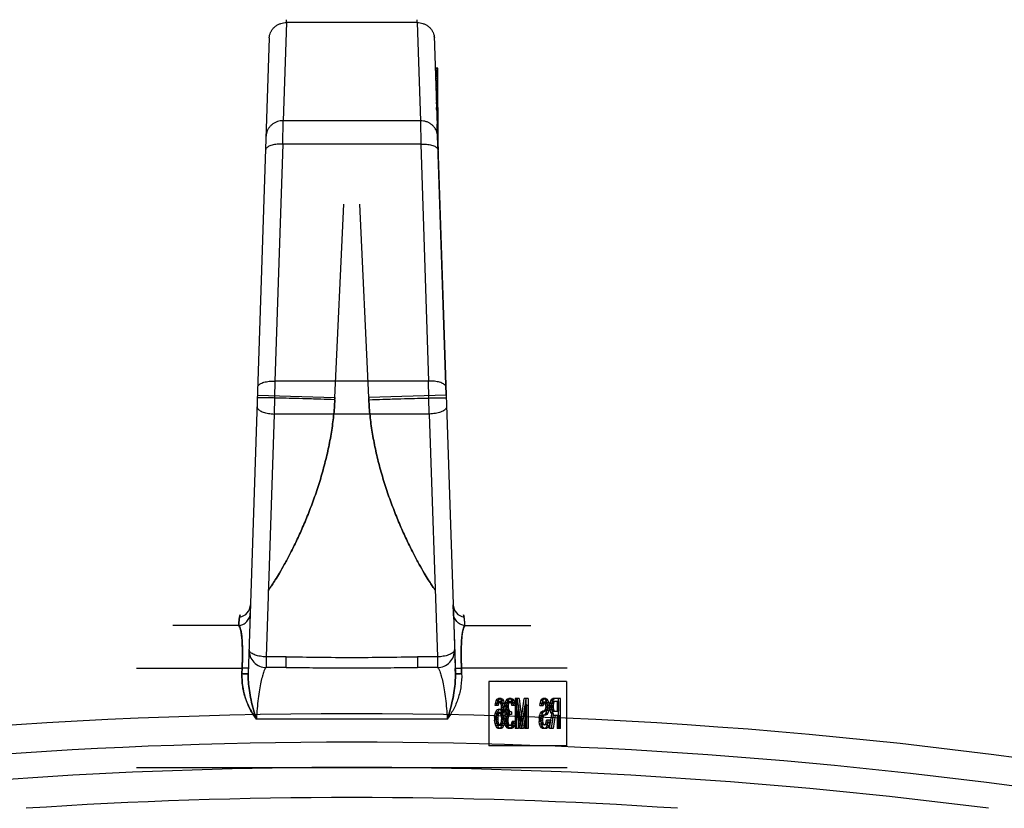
# Model space of a CAD drawing. Header units: millimetres. Extents: x 0 to 420, y 0 to 297.
# Tile 32 of 36: x 352.75 to 356.64, y 259.21 to 262.32. Entities that reach past the tile are written whole.
import ezdxf

# ---------------------------------------------------------------- set-up
doc = ezdxf.new("R2010")
doc.units = ezdxf.units.MM
doc.header["$LTSCALE"] = 23.1
doc.layers.get('0').update_dxf_attribs({"linetype": 'CONTINUOUS'})
doc.layers.add('001-M31079-X02', color=7, linetype='CONTINUOUS')

msp = doc.modelspace()

# ---------------------------------------------------------------- linework, layer by layer
at = {"color": 7, "linetype": 'Continuous'}
for radius, start, end in [(19.8815, 78.87013, 101.12987), (19.669, 82.65423, 97.34576), (19.55, 86.22956, 93.77044)]:
    msp.add_arc((354.061, 239.7005), radius, start, end, dxfattribs=at)
at = {"color": 9, "linetype": 'Continuous'}
msp.add_arc((354.061, 239.7005), 19.769, 80.67155, 99.32845, dxfattribs=at)
at = {"layer": '001-M31079-X02', "color": 9, "linetype": 'Continuous'}
for p, q in [((353.8031, 262.3134), (353.7903, 261.9254)), ((353.8031, 262.3134), (353.8033, 262.3249)), ((353.8031, 262.3134), (353.8033, 262.3249)), ((354.319, 262.3134), (353.8031, 262.3134)), ((354.319, 262.3134), (354.3187, 262.3249)), ((354.319, 262.3134), (354.3187, 262.3249)), ((354.319, 262.3134), (354.3318, 261.9254)), ((353.7352, 262.2529), (353.6522, 259.7387)), ((353.7352, 262.2529), (353.7354, 262.2606)), ((353.7885, 261.8334), (353.7903, 261.9254)), ((354.3318, 261.9254), (353.7903, 261.9254)), ((354.3318, 261.9254), (354.3336, 261.8334)), ((353.7885, 261.8334), (353.7576, 260.8966)), ((354.3336, 261.8334), (353.7885, 261.8334)), ((354.3336, 261.8334), (354.3645, 260.8966)), ((353.7576, 260.8966), (353.755, 260.7665)), ((354.3645, 260.8966), (353.7576, 260.8966)), ((354.3671, 260.7665), (354.3645, 260.8966)), ((353.6886, 260.8416), (353.9944, 260.8315)), ((354.4335, 260.8416), (354.1277, 260.8315)), ((353.755, 260.7665), (353.7233, 259.8066)), ((354.3671, 260.7665), (353.755, 260.7665)), ((354.3671, 260.7665), (354.3988, 259.8066)), ((353.6614, 260.0128), (353.6612, 260.0128)), ((353.6622, 260.0126), (353.6621, 260.0126)), ((354.4607, 260.0127), (354.4608, 260.0128)), ((353.6142, 259.9305), (353.3544, 259.9305)), ((354.5079, 259.9305), (354.7676, 259.9305)), ((353.7233, 259.8066), (353.7233, 259.7646)), ((353.8013, 259.8066), (353.7233, 259.8066)), ((353.8013, 259.7646), (353.8013, 259.8066)), ((354.3208, 259.8066), (354.3208, 259.7646)), ((354.3988, 259.8066), (354.3208, 259.8066)), ((354.3988, 259.8066), (354.3988, 259.7646)), ((353.211, 259.7626), (353.6279, 259.7626)), ((353.8013, 259.7646), (353.7233, 259.7646)), ((354.3988, 259.7646), (354.3208, 259.7646)), ((354.911, 259.7626), (354.4941, 259.7626)), ((354.4379, 259.5606), (353.6842, 259.5606))]:
    msp.add_line(p, q, dxfattribs=at)
at = {"layer": '001-M31079-X02', "color": 7, "linetype": 'Continuous'}
for p, q in [((354.3869, 262.2529), (354.3867, 262.2606)), ((354.3867, 262.2606), (354.4699, 259.7387)), ((354.3909, 262.1334), (354.3909, 262.1298)), ((354.3911, 262.1298), (354.3911, 262.1225)), ((354.3936, 262.0538), (354.3936, 262.0466)), ((354.3954, 261.9929), (354.3954, 262)), ((354.3955, 261.996), (354.3955, 261.9887)), ((354.3957, 261.9887), (354.3957, 261.9851)), ((354.3961, 261.9695), (354.3961, 261.978)), ((354.3962, 261.9742), (354.3962, 261.967)), ((354.3964, 261.967), (354.3964, 261.9634)), ((354.401, 261.978), (354.401, 261.8252)), ((354.4335, 260.8416), (354.3982, 261.9116)), ((354.4335, 260.8416), (354.3982, 261.9116)), ((354.3985, 261.906), (354.3985, 261.8981)), ((354.401, 261.8308), (354.3986, 261.9)), ((354.3986, 261.896), (354.3986, 261.9)), ((354.399, 261.883), (354.399, 261.8927)), ((354.3991, 261.8875), (354.3991, 261.8821)), ((354.3997, 261.8648), (354.4016, 261.8096)), ((354.4016, 261.8096), (354.3997, 261.8648)), ((354.4002, 261.8509), (354.401, 261.8322)), ((354.401, 261.8308), (354.401, 261.8747)), ((354.462, 259.9792), (354.4608, 260.0128)), ((354.462, 259.9792), (354.4692, 259.7609)), ((354.4692, 259.7609), (354.4699, 259.7387)), ((354.4699, 259.7387), (354.4692, 259.7609)), ((354.4692, 259.7609), (354.4699, 259.7386))]:
    msp.add_line(p, q, dxfattribs=at)
at = {"layer": '001-M31079-X02', "color": 6, "linetype": 'Continuous'}
for p, q in [((354.401, 262.1334), (354.3909, 262.1334)), ((354.401, 262.1298), (354.391, 262.1298)), ((354.401, 262.1225), (354.3912, 262.1225)), ((354.401, 262.1189), (354.3913, 262.1189)), ((354.401, 261.978), (354.401, 262.1334)), ((354.401, 262.1153), (354.3915, 262.1153)), ((354.401, 262.1117), (354.3915, 262.1117)), ((354.401, 262.1081), (354.3916, 262.1081)), ((354.401, 262.1045), (354.3917, 262.1045)), ((354.401, 262.1008), (354.3918, 262.1008)), ((354.401, 262.0936), (354.3922, 262.0936)), ((354.401, 262.09), (354.3923, 262.09)), ((354.401, 262.0828), (354.3925, 262.0828)), ((354.401, 262.0791), (354.3927, 262.0791)), ((354.401, 262.0755), (354.3928, 262.0755)), ((354.401, 262.0719), (354.3929, 262.0719)), ((354.401, 262.0683), (354.393, 262.0683)), ((354.401, 262.0647), (354.393, 262.0647)), ((354.401, 262.0611), (354.3932, 262.0611)), ((354.401, 262.0538), (354.3936, 262.0538)), ((354.401, 262.0466), (354.3937, 262.0466)), ((354.401, 262.0394), (354.394, 262.0394)), ((354.401, 262.0213), (354.3946, 262.0213)), ((354.401, 262.0068), (354.395, 262.0068)), ((354.401, 262.0032), (354.3952, 262.0032)), ((354.401, 262), (354.3953, 262)), ((354.401, 261.996), (354.3954, 261.996)), ((354.401, 261.9929), (354.3954, 261.9929)), ((354.401, 261.9887), (354.3955, 261.9887)), ((354.401, 261.9905), (354.3956, 261.9905)), ((354.401, 261.9851), (354.3957, 261.9851)), ((354.401, 261.978), (354.396, 261.978)), ((354.401, 261.975), (354.3961, 261.975)), ((354.401, 261.9742), (354.3961, 261.9742)), ((354.401, 261.9695), (354.3961, 261.9695)), ((354.401, 261.967), (354.3962, 261.967)), ((354.401, 261.9679), (354.3963, 261.9679)), ((354.401, 261.9634), (354.3964, 261.9634)), ((354.401, 261.9624), (354.3965, 261.9624)), ((354.401, 261.9565), (354.3967, 261.9565)), ((354.401, 261.9553), (354.3967, 261.9553)), ((354.3971, 261.9445), (354.401, 261.9445)), ((354.401, 261.944), (354.3971, 261.944)), ((354.401, 261.9076), (354.3983, 261.9076)), ((354.401, 261.906), (354.3985, 261.906)), ((354.401, 261.9), (354.3986, 261.9)), ((354.401, 261.8981), (354.3987, 261.8981)), ((354.3987, 261.896), (354.401, 261.896)), ((354.401, 261.8934), (354.3988, 261.8934)), ((354.401, 261.8927), (354.3988, 261.8927)), ((354.401, 261.8888), (354.3989, 261.8888)), ((354.401, 261.8875), (354.3991, 261.8875)), ((354.401, 261.883), (354.399, 261.883)), ((354.401, 261.8849), (354.3991, 261.8849)), ((354.401, 261.8821), (354.3992, 261.8821)), ((354.401, 261.881), (354.3992, 261.881)), ((354.401, 261.8747), (354.3994, 261.8747)), ((354.401, 261.8662), (354.3997, 261.8662)), ((354.401, 261.8609), (354.3999, 261.8609)), ((354.401, 261.8509), (354.4002, 261.8509)), ((353.9944, 260.8315), (354.0297, 261.5957)), ((353.9944, 260.8315), (354.0297, 261.5957)), ((354.1277, 260.8315), (354.0924, 261.5957)), ((354.1277, 260.8315), (354.0924, 261.5957)), ((353.994, 260.8231), (353.9943, 260.8287)), ((353.9944, 260.8315), (353.9942, 260.8259)), ((354.1277, 260.8315), (354.1279, 260.8259)), ((354.1281, 260.8231), (354.1278, 260.8287)), ((353.6272, 259.7404), (353.6279, 259.7626)), ((353.6279, 259.7626), (353.6272, 259.7404)), ((354.4948, 259.7404), (354.4941, 259.7626)), ((354.4941, 259.7626), (354.4948, 259.7404)), ((354.6027, 259.7095), (354.6027, 259.4545)), ((354.9083, 259.7095), (354.6027, 259.7095)), ((354.9083, 259.7095), (354.9083, 259.4545)), ((354.6279, 259.6221), (354.6306, 259.6323)), ((354.6306, 259.6323), (354.6352, 259.6399)), ((354.6382, 259.6323), (354.6306, 259.6323)), ((354.6352, 259.6399), (354.6398, 259.6424)), ((354.6428, 259.6399), (354.6352, 259.6399)), ((354.6354, 259.6221), (354.6382, 259.6323)), ((354.6382, 259.6323), (354.6428, 259.6399)), ((354.651, 259.6424), (354.6398, 259.6424)), ((354.6428, 259.6399), (354.6473, 259.6424)), ((354.6435, 259.6424), (354.648, 259.6399)), ((354.648, 259.6399), (354.6526, 259.6323)), ((354.6556, 259.6399), (354.648, 259.6399)), ((354.651, 259.6424), (354.6556, 259.6399)), ((354.6526, 259.6323), (354.6554, 259.6221)), ((354.6602, 259.6323), (354.6526, 259.6323)), ((354.6556, 259.6399), (354.6602, 259.6323)), ((354.6602, 259.6323), (354.6629, 259.6221)), ((354.6673, 259.6247), (354.6709, 259.6348)), ((354.6709, 259.6348), (354.6746, 259.6399)), ((354.6785, 259.6348), (354.6709, 259.6348)), ((354.6746, 259.6399), (354.681, 259.6424)), ((354.6821, 259.6399), (354.6746, 259.6399)), ((354.6748, 259.6247), (354.6785, 259.6348)), ((354.6785, 259.6348), (354.6821, 259.6399)), ((354.6904, 259.6424), (354.681, 259.6424)), ((354.6821, 259.6399), (354.6886, 259.6424)), ((354.6828, 259.6424), (354.6893, 259.6399)), ((354.6893, 259.6399), (354.6929, 259.6348)), ((354.6968, 259.6399), (354.6893, 259.6399)), ((354.6904, 259.6424), (354.6968, 259.6399)), ((354.6929, 259.6348), (354.6966, 259.6247)), ((354.7005, 259.6348), (354.6929, 259.6348)), ((354.6968, 259.6399), (354.7005, 259.6348)), ((354.7005, 259.6348), (354.7041, 259.6247)), ((354.7057, 259.6424), (354.7057, 259.5234)), ((354.7215, 259.6424), (354.7057, 259.6424)), ((354.7133, 259.5234), (354.7133, 259.6424)), ((354.714, 259.6424), (354.7277, 259.536)), ((354.7215, 259.6424), (354.7353, 259.536)), ((354.7277, 259.536), (354.7415, 259.6424)), ((354.7353, 259.536), (354.749, 259.6424)), ((354.7572, 259.6424), (354.7415, 259.6424)), ((354.7497, 259.5234), (354.7497, 259.6424)), ((354.7572, 259.6424), (354.7572, 259.5234)), ((354.8046, 259.6221), (354.8074, 259.6323)), ((354.8074, 259.6323), (354.8111, 259.6399)), ((354.8149, 259.6323), (354.8074, 259.6323)), ((354.8111, 259.6399), (354.8156, 259.6424)), ((354.8186, 259.6399), (354.8111, 259.6399)), ((354.8122, 259.6221), (354.8149, 259.6323)), ((354.8149, 259.6323), (354.8186, 259.6399)), ((354.8278, 259.6424), (354.8156, 259.6424)), ((354.8186, 259.6399), (354.8232, 259.6424)), ((354.8202, 259.6424), (354.8239, 259.6399)), ((354.8239, 259.6399), (354.8275, 259.6348)), ((354.8314, 259.6399), (354.8239, 259.6399)), ((354.8275, 259.6348), (354.8312, 259.6247)), ((354.8351, 259.6348), (354.8275, 259.6348)), ((354.8278, 259.6424), (354.8314, 259.6399)), ((354.8314, 259.6399), (354.8351, 259.6348)), ((354.8351, 259.6348), (354.8387, 259.6247)), ((354.844, 259.6221), (354.8468, 259.6323)), ((354.8468, 259.6323), (354.8504, 259.6399)), ((354.8543, 259.6323), (354.8468, 259.6323)), ((354.8504, 259.6399), (354.855, 259.6424)), ((354.858, 259.6399), (354.8504, 259.6399)), ((354.8516, 259.6221), (354.8543, 259.6323)), ((354.8543, 259.6323), (354.858, 259.6399)), ((354.8845, 259.6424), (354.855, 259.6424)), ((354.858, 259.6399), (354.8626, 259.6424)), ((354.877, 259.5234), (354.877, 259.6424)), ((354.8845, 259.5234), (354.8845, 259.6424)), ((354.627, 259.6145), (354.6279, 259.6221)), ((354.6391, 259.6145), (354.627, 259.6145)), ((354.6409, 259.6221), (354.6279, 259.6221)), ((354.6297, 259.5892), (354.6343, 259.5968)), ((354.6334, 259.6221), (354.6316, 259.6145)), ((354.6361, 259.6272), (354.6334, 259.6221)), ((354.6343, 259.5968), (354.6389, 259.5993)), ((354.6418, 259.5968), (354.6343, 259.5968)), ((354.6345, 259.6145), (354.6354, 259.6221)), ((354.6389, 259.6297), (354.6361, 259.6272)), ((354.6437, 259.6272), (354.6361, 259.6272)), ((354.6373, 259.5892), (354.6418, 259.5968)), ((354.6519, 259.6297), (354.6389, 259.6297)), ((354.651, 259.5993), (354.6389, 259.5993)), ((354.6409, 259.6221), (354.6391, 259.6145)), ((354.6437, 259.6272), (354.6409, 259.6221)), ((354.6418, 259.5968), (354.6464, 259.5993)), ((354.6435, 259.5993), (354.648, 259.5968)), ((354.6464, 259.6297), (354.6437, 259.6272)), ((354.6471, 259.6272), (354.6444, 259.6297)), ((354.6499, 259.6221), (354.6471, 259.6272)), ((354.6547, 259.6272), (354.6471, 259.6272)), ((354.648, 259.5968), (354.6535, 259.5867)), ((354.6556, 259.5968), (354.648, 259.5968)), ((354.6517, 259.6145), (354.6499, 259.6221)), ((354.6629, 259.6221), (354.6499, 259.6221)), ((354.651, 259.5993), (354.6556, 259.5968)), ((354.6526, 259.6069), (354.6517, 259.6145)), ((354.6592, 259.6145), (354.6517, 259.6145)), ((354.6547, 259.6272), (354.6519, 259.6297)), ((354.6535, 259.5918), (354.6526, 259.6069)), ((354.6602, 259.6069), (354.6526, 259.6069)), ((354.6535, 259.5918), (354.6535, 259.5867)), ((354.6657, 259.5918), (354.6535, 259.5918)), ((354.6574, 259.6221), (354.6547, 259.6272)), ((354.6554, 259.6221), (354.6572, 259.6095)), ((354.6556, 259.5968), (354.6611, 259.5867)), ((354.6572, 259.6095), (354.6581, 259.5918)), ((354.6647, 259.6095), (354.6572, 259.6095)), ((354.6592, 259.6145), (354.6574, 259.6221)), ((354.6581, 259.574), (354.6581, 259.5918)), ((354.6602, 259.6069), (354.6592, 259.6145)), ((354.6611, 259.5918), (354.6602, 259.6069)), ((354.6611, 259.5867), (354.6611, 259.5918)), ((354.6629, 259.6221), (354.6647, 259.6095)), ((354.6647, 259.6095), (354.6657, 259.5918)), ((354.6657, 259.5918), (354.6657, 259.574)), ((354.6664, 259.6145), (354.6673, 259.6247)), ((354.6664, 259.6145), (354.6664, 259.6095)), ((354.6785, 259.6145), (354.6664, 259.6145)), ((354.6673, 259.5993), (354.6664, 259.6095)), ((354.6785, 259.6095), (354.6664, 259.6095)), ((354.6748, 259.6247), (354.6673, 259.6247)), ((354.6691, 259.5918), (354.6673, 259.5993)), ((354.6803, 259.5993), (354.6673, 259.5993)), ((354.6728, 259.5842), (354.6691, 259.5918)), ((354.6766, 259.5918), (354.6691, 259.5918)), ((354.6728, 259.6221), (354.6709, 259.6145)), ((354.6709, 259.6095), (354.6709, 259.6145)), ((354.6709, 259.6095), (354.6728, 259.5993)), ((354.6755, 259.6272), (354.6728, 259.6221)), ((354.6803, 259.6221), (354.6728, 259.6221)), ((354.6728, 259.5993), (354.6746, 259.5943)), ((354.6739, 259.6145), (354.6748, 259.6247)), ((354.6739, 259.6095), (354.6739, 259.6145)), ((354.6748, 259.5993), (354.6739, 259.6095)), ((354.6746, 259.5943), (354.6801, 259.5892)), ((354.6821, 259.5943), (354.6746, 259.5943)), ((354.6766, 259.5918), (354.6748, 259.5993)), ((354.6801, 259.6297), (354.6755, 259.6272)), ((354.6831, 259.6272), (354.6755, 259.6272)), ((354.6803, 259.5842), (354.6766, 259.5918)), ((354.6803, 259.6221), (354.6785, 259.6145)), ((354.6785, 259.6145), (354.6785, 259.6095)), ((354.6785, 259.6095), (354.6803, 259.5993)), ((354.6913, 259.6297), (354.6801, 259.6297)), ((354.6831, 259.6272), (354.6803, 259.6221)), ((354.6803, 259.5993), (354.6821, 259.5943)), ((354.6821, 259.5943), (354.6876, 259.5892)), ((354.6876, 259.6297), (354.6831, 259.6272)), ((354.6883, 259.6272), (354.6838, 259.6297)), ((354.6911, 259.6221), (354.6883, 259.6272)), ((354.6959, 259.6272), (354.6883, 259.6272)), ((354.6929, 259.6145), (354.6911, 259.6221)), ((354.6986, 259.6221), (354.6911, 259.6221)), ((354.6959, 259.6272), (354.6913, 259.6297)), ((354.705, 259.6145), (354.6929, 259.6145)), ((354.6986, 259.6221), (354.6959, 259.6272)), ((354.6966, 259.6247), (354.6975, 259.6145)), ((354.7041, 259.6247), (354.6966, 259.6247)), ((354.7005, 259.6145), (354.6986, 259.6221)), ((354.7041, 259.6247), (354.705, 259.6145)), ((354.7112, 259.5234), (354.7112, 259.6171)), ((354.7241, 259.5234), (354.7112, 259.6171)), ((354.7188, 259.6171), (354.7112, 259.6171)), ((354.7188, 259.6171), (354.7188, 259.5234)), ((354.7316, 259.5234), (354.7188, 259.6171)), ((354.7442, 259.6171), (354.7314, 259.5234)), ((354.7517, 259.6171), (354.7389, 259.5234)), ((354.7442, 259.6171), (354.7442, 259.5234)), ((354.7517, 259.6171), (354.7442, 259.6171)), ((354.7517, 259.5234), (354.7517, 259.6171)), ((354.8037, 259.6145), (354.8046, 259.6221)), ((354.8037, 259.6145), (354.8168, 259.6145)), ((354.8122, 259.6221), (354.8046, 259.6221)), ((354.8101, 259.6196), (354.8092, 259.6145)), ((354.812, 259.6247), (354.8101, 259.6196)), ((354.8177, 259.6196), (354.8101, 259.6196)), ((354.8101, 259.5892), (354.8147, 259.5918)), ((354.8113, 259.6145), (354.8122, 259.6221)), ((354.8147, 259.6272), (354.812, 259.6247)), ((354.8195, 259.6247), (354.812, 259.6247)), ((354.8278, 259.6272), (354.8147, 259.6272)), ((354.8278, 259.5918), (354.8147, 259.5918)), ((354.8177, 259.6196), (354.8168, 259.6145)), ((354.8195, 259.6247), (354.8177, 259.6196)), ((354.8177, 259.5892), (354.8223, 259.5918)), ((354.8223, 259.6272), (354.8195, 259.6247)), ((354.823, 259.6247), (354.8202, 259.6272)), ((354.8202, 259.5918), (354.823, 259.5943)), ((354.8257, 259.6196), (354.823, 259.6247)), ((354.8305, 259.6247), (354.823, 259.6247)), ((354.823, 259.5943), (354.8257, 259.5993)), ((354.8305, 259.5943), (354.823, 259.5943)), ((354.8266, 259.612), (354.8257, 259.6196)), ((354.8332, 259.6196), (354.8257, 259.6196)), ((354.8257, 259.5993), (354.8266, 259.6069)), ((354.8332, 259.5993), (354.8257, 259.5993)), ((354.8266, 259.612), (354.8266, 259.6069)), ((354.8342, 259.612), (354.8266, 259.612)), ((354.8342, 259.6069), (354.8266, 259.6069)), ((354.8312, 259.5943), (354.8275, 259.5842)), ((354.8305, 259.6247), (354.8278, 259.6272)), ((354.8278, 259.5918), (354.8305, 259.5943)), ((354.8332, 259.6196), (354.8305, 259.6247)), ((354.8305, 259.5943), (354.8332, 259.5993)), ((354.8312, 259.6247), (354.8321, 259.6145)), ((354.8387, 259.6247), (354.8312, 259.6247)), ((354.8321, 259.6044), (354.8312, 259.5943)), ((354.8387, 259.5943), (354.8312, 259.5943)), ((354.8321, 259.6044), (354.8321, 259.6145)), ((354.8397, 259.6145), (354.8321, 259.6145)), ((354.8397, 259.6044), (354.8321, 259.6044)), ((354.8342, 259.612), (354.8332, 259.6196)), ((354.8332, 259.5993), (354.8342, 259.6069)), ((354.8342, 259.6069), (354.8342, 259.612)), ((354.8387, 259.5943), (354.8351, 259.5842)), ((354.8387, 259.6247), (354.8397, 259.6145)), ((354.8397, 259.6044), (354.8387, 259.5943)), ((354.8397, 259.6145), (354.8397, 259.6044)), ((354.8431, 259.6145), (354.844, 259.6221)), ((354.8431, 259.6145), (354.8431, 259.6044)), ((354.8561, 259.6145), (354.8431, 259.6145)), ((354.844, 259.5968), (354.8431, 259.6044)), ((354.8506, 259.6044), (354.8431, 259.6044)), ((354.8571, 259.6221), (354.844, 259.6221)), ((354.8468, 259.5867), (354.844, 259.5968)), ((354.8516, 259.5968), (354.844, 259.5968)), ((354.8495, 259.6221), (354.8486, 259.6145)), ((354.8486, 259.6069), (354.8486, 259.6145)), ((354.8486, 259.6069), (354.8495, 259.5993)), ((354.8561, 259.6069), (354.8486, 259.6069)), ((354.8514, 259.6272), (354.8495, 259.6221)), ((354.8495, 259.5993), (354.8514, 259.5943)), ((354.8571, 259.5993), (354.8495, 259.5993)), ((354.8506, 259.6145), (354.8516, 259.6221)), ((354.8506, 259.6145), (354.8506, 259.6044)), ((354.8516, 259.5968), (354.8506, 259.6044)), ((354.8541, 259.6297), (354.8514, 259.6272)), ((354.8589, 259.6272), (354.8514, 259.6272)), ((354.8514, 259.5943), (354.8541, 259.5918)), ((354.8589, 259.5943), (354.8514, 259.5943)), ((354.8543, 259.5867), (354.8516, 259.5968)), ((354.879, 259.6297), (354.8541, 259.6297)), ((354.8541, 259.5918), (354.879, 259.5918)), ((354.8571, 259.6221), (354.8561, 259.6145)), ((354.8561, 259.6145), (354.8561, 259.6069)), ((354.8561, 259.6069), (354.8571, 259.5993)), ((354.8589, 259.6272), (354.8571, 259.6221)), ((354.8571, 259.5993), (354.8589, 259.5943)), ((354.8616, 259.6297), (354.8589, 259.6272)), ((354.8589, 259.5943), (354.8616, 259.5918)), ((354.8715, 259.6297), (354.8715, 259.5918)), ((354.879, 259.5918), (354.879, 259.6297)), ((354.6251, 259.569), (354.627, 259.5816)), ((354.6251, 259.569), (354.6251, 259.5563)), ((354.6327, 259.569), (354.6251, 259.569)), ((354.627, 259.5436), (354.6251, 259.5563)), ((354.6327, 259.5563), (354.6251, 259.5563)), ((354.627, 259.5816), (354.6297, 259.5892)), ((354.6345, 259.5816), (354.627, 259.5816)), ((354.6297, 259.5892), (354.6373, 259.5892)), ((354.6306, 259.574), (354.6297, 259.5664)), ((354.6297, 259.5588), (354.6297, 259.5664)), ((354.6297, 259.5664), (354.6373, 259.5664)), ((354.6297, 259.5588), (354.6306, 259.5512)), ((354.6373, 259.5588), (354.6297, 259.5588)), ((354.6325, 259.5791), (354.6306, 259.574)), ((354.6382, 259.574), (354.6306, 259.574)), ((354.6352, 259.5842), (354.6325, 259.5791)), ((354.64, 259.5791), (354.6325, 259.5791)), ((354.6327, 259.569), (354.6345, 259.5816)), ((354.6327, 259.5563), (354.6327, 259.569)), ((354.6345, 259.5436), (354.6327, 259.5563)), ((354.6345, 259.5816), (354.6373, 259.5892)), ((354.638, 259.5867), (354.6352, 259.5842)), ((354.6428, 259.5842), (354.6352, 259.5842)), ((354.6382, 259.574), (354.6373, 259.5664)), ((354.6373, 259.5664), (354.6373, 259.5588)), ((354.6373, 259.5588), (354.6382, 259.5512)), ((354.6519, 259.5867), (354.638, 259.5867)), ((354.64, 259.5791), (354.6382, 259.574)), ((354.6428, 259.5842), (354.64, 259.5791)), ((354.6455, 259.5867), (354.6428, 259.5842)), ((354.6471, 259.5842), (354.6444, 259.5867)), ((354.6499, 259.5791), (354.6471, 259.5842)), ((354.6547, 259.5842), (354.6471, 259.5842)), ((354.6517, 259.574), (354.6499, 259.5791)), ((354.6574, 259.5791), (354.6499, 259.5791)), ((354.6526, 259.5664), (354.6517, 259.574)), ((354.6657, 259.574), (354.6517, 259.574)), ((354.6517, 259.5512), (354.6526, 259.5588)), ((354.6547, 259.5842), (354.6519, 259.5867)), ((354.6526, 259.5664), (354.6526, 259.5588)), ((354.6602, 259.5664), (354.6526, 259.5664)), ((354.6602, 259.5588), (354.6526, 259.5588)), ((354.6611, 259.5867), (354.6535, 259.5867)), ((354.6574, 259.5791), (354.6547, 259.5842)), ((354.6572, 259.5563), (354.6554, 259.5436)), ((354.6581, 259.574), (354.6572, 259.5563)), ((354.6647, 259.5563), (354.6572, 259.5563)), ((354.6592, 259.574), (354.6574, 259.5791)), ((354.6602, 259.5664), (354.6592, 259.574)), ((354.6592, 259.5512), (354.6602, 259.5588)), ((354.6602, 259.5588), (354.6602, 259.5664)), ((354.6647, 259.5563), (354.6629, 259.5436)), ((354.6657, 259.574), (354.6647, 259.5563)), ((354.6654, 259.5614), (354.6664, 259.5715)), ((354.6654, 259.5614), (354.6654, 259.5512)), ((354.6776, 259.5614), (354.6654, 259.5614)), ((354.6664, 259.5715), (354.6682, 259.5791)), ((354.6794, 259.5715), (354.6664, 259.5715)), ((354.6682, 259.5791), (354.6728, 259.5842)), ((354.6757, 259.5791), (354.6682, 259.5791)), ((354.6719, 259.5715), (354.67, 259.5614)), ((354.67, 259.5512), (354.67, 259.5614)), ((354.6746, 259.5766), (354.6719, 259.5715)), ((354.6803, 259.5842), (354.6728, 259.5842)), ((354.673, 259.5614), (354.6739, 259.5715)), ((354.673, 259.5512), (354.673, 259.5614)), ((354.6739, 259.5715), (354.6757, 259.5791)), ((354.6801, 259.5791), (354.6746, 259.5766)), ((354.6821, 259.5766), (354.6746, 259.5766)), ((354.6757, 259.5791), (354.6803, 259.5842)), ((354.6794, 259.5715), (354.6776, 259.5614)), ((354.6776, 259.5614), (354.6776, 259.5512)), ((354.6821, 259.5766), (354.6794, 259.5715)), ((354.6913, 259.5892), (354.6801, 259.5892)), ((354.6913, 259.5791), (354.6801, 259.5791)), ((354.6876, 259.5791), (354.6821, 259.5766)), ((354.6838, 259.5791), (354.6838, 259.5892)), ((354.6913, 259.5892), (354.6913, 259.5791)), ((354.801, 259.5639), (354.8028, 259.574)), ((354.801, 259.5639), (354.801, 259.5512)), ((354.8085, 259.5639), (354.801, 259.5639)), ((354.8028, 259.574), (354.8065, 259.5842)), ((354.8104, 259.574), (354.8028, 259.574)), ((354.8065, 259.5842), (354.8101, 259.5892)), ((354.814, 259.5842), (354.8065, 259.5842)), ((354.8083, 259.569), (354.8065, 259.5614)), ((354.8065, 259.5538), (354.8065, 259.5614)), ((354.814, 259.5614), (354.8065, 259.5614)), ((354.8065, 259.5538), (354.8083, 259.5462)), ((354.814, 259.5538), (354.8065, 259.5538)), ((354.8111, 259.574), (354.8083, 259.569)), ((354.8158, 259.569), (354.8083, 259.569)), ((354.8085, 259.5639), (354.8104, 259.574)), ((354.8085, 259.5512), (354.8085, 259.5639)), ((354.8177, 259.5892), (354.8101, 259.5892)), ((354.8104, 259.574), (354.814, 259.5842)), ((354.8147, 259.5766), (354.8111, 259.574)), ((354.8186, 259.574), (354.8111, 259.574)), ((354.814, 259.5842), (354.8177, 259.5892)), ((354.8158, 259.569), (354.814, 259.5614)), ((354.814, 259.5614), (354.814, 259.5538)), ((354.814, 259.5538), (354.8158, 259.5462)), ((354.8278, 259.5766), (354.8147, 259.5766)), ((354.8186, 259.574), (354.8158, 259.569)), ((354.8223, 259.5766), (354.8186, 259.574)), ((354.8239, 259.5791), (354.8202, 259.5766)), ((354.8275, 259.5842), (354.8239, 259.5791)), ((354.8314, 259.5791), (354.8239, 259.5791)), ((354.8351, 259.5842), (354.8275, 259.5842)), ((354.8314, 259.5791), (354.8278, 259.5766)), ((354.8285, 259.5487), (354.8294, 259.5563)), ((354.8424, 259.5563), (354.8294, 259.5563)), ((354.8351, 259.5842), (354.8314, 259.5791)), ((354.8349, 259.5563), (354.834, 259.5462)), ((354.836, 259.5487), (354.8369, 259.5563)), ((354.8424, 259.5563), (354.8415, 259.5462)), ((354.8422, 259.5234), (354.8504, 259.5816)), ((354.8504, 259.5816), (354.8468, 259.5867)), ((354.8543, 259.5867), (354.8468, 259.5867)), ((354.8559, 259.5766), (354.8486, 259.5234)), ((354.8497, 259.5234), (354.858, 259.5816)), ((354.858, 259.5816), (354.8504, 259.5816)), ((354.858, 259.5816), (354.8543, 259.5867)), ((354.8559, 259.5766), (354.879, 259.5766)), ((354.8635, 259.5766), (354.8561, 259.5234)), ((354.8715, 259.5766), (354.8715, 259.5234)), ((354.879, 259.5766), (354.879, 259.5234)), ((354.6297, 259.5335), (354.627, 259.5436)), ((354.64, 259.5436), (354.627, 259.5436)), ((354.6343, 259.5259), (354.6297, 259.5335)), ((354.6373, 259.5335), (354.6297, 259.5335)), ((354.6306, 259.5512), (354.6325, 259.5436)), ((354.6382, 259.5512), (354.6306, 259.5512)), ((354.6325, 259.5436), (354.6352, 259.5386)), ((354.6389, 259.5234), (354.6343, 259.5259)), ((354.6418, 259.5259), (354.6343, 259.5259)), ((354.6373, 259.5335), (354.6345, 259.5436)), ((354.6352, 259.5386), (354.638, 259.536)), ((354.6428, 259.5386), (354.6352, 259.5386)), ((354.6418, 259.5259), (354.6373, 259.5335)), ((354.6519, 259.536), (354.638, 259.536)), ((354.6382, 259.5512), (354.64, 259.5436)), ((354.651, 259.5234), (354.6389, 259.5234)), ((354.64, 259.5436), (354.6428, 259.5386)), ((354.6464, 259.5234), (354.6418, 259.5259)), ((354.6428, 259.5386), (354.6455, 259.536)), ((354.648, 259.5259), (354.6435, 259.5234)), ((354.6444, 259.536), (354.6471, 259.5386)), ((354.6471, 259.5386), (354.6499, 259.5436)), ((354.6547, 259.5386), (354.6471, 259.5386)), ((354.6526, 259.5335), (354.648, 259.5259)), ((354.6556, 259.5259), (354.648, 259.5259)), ((354.6499, 259.5436), (354.6517, 259.5512)), ((354.6629, 259.5436), (354.6499, 259.5436)), ((354.6556, 259.5259), (354.651, 259.5234)), ((354.6592, 259.5512), (354.6517, 259.5512)), ((354.6519, 259.536), (354.6547, 259.5386)), ((354.6554, 259.5436), (354.6526, 259.5335)), ((354.6602, 259.5335), (354.6526, 259.5335)), ((354.6547, 259.5386), (354.6574, 259.5436)), ((354.6602, 259.5335), (354.6556, 259.5259)), ((354.6574, 259.5436), (354.6592, 259.5512)), ((354.6629, 259.5436), (354.6602, 259.5335)), ((354.6664, 259.5436), (354.6654, 259.5512)), ((354.6776, 259.5512), (354.6654, 259.5512)), ((354.6682, 259.536), (354.6664, 259.5436)), ((354.6664, 259.5436), (354.6739, 259.5436)), ((354.6709, 259.531), (354.6682, 259.536)), ((354.6757, 259.536), (354.6682, 259.536)), ((354.67, 259.5512), (354.6709, 259.5462)), ((354.6709, 259.5462), (354.6728, 259.5411)), ((354.6785, 259.5462), (354.6709, 259.5462)), ((354.6746, 259.5259), (354.6709, 259.531)), ((354.6785, 259.531), (354.6709, 259.531)), ((354.6728, 259.5411), (354.6746, 259.5386)), ((354.6803, 259.5411), (354.6728, 259.5411)), ((354.6739, 259.5436), (354.673, 259.5512)), ((354.6757, 259.536), (354.6739, 259.5436)), ((354.6746, 259.5386), (354.6792, 259.536)), ((354.6821, 259.5386), (354.6746, 259.5386)), ((354.6783, 259.5234), (354.6746, 259.5259)), ((354.6821, 259.5259), (354.6746, 259.5259)), ((354.6785, 259.531), (354.6757, 259.536)), ((354.6776, 259.5512), (354.6785, 259.5462)), ((354.6931, 259.5234), (354.6783, 259.5234)), ((354.6785, 259.5462), (354.6803, 259.5411)), ((354.6821, 259.5259), (354.6785, 259.531)), ((354.6922, 259.536), (354.6792, 259.536)), ((354.6803, 259.5411), (354.6821, 259.5386)), ((354.6821, 259.5386), (354.6867, 259.536)), ((354.6858, 259.5234), (354.6821, 259.5259)), ((354.6847, 259.536), (354.6893, 259.5386)), ((354.6893, 259.5259), (354.6856, 259.5234)), ((354.6893, 259.5386), (354.6911, 259.5411)), ((354.6968, 259.5386), (354.6893, 259.5386)), ((354.6929, 259.531), (354.6893, 259.5259)), ((354.6968, 259.5259), (354.6893, 259.5259)), ((354.6911, 259.5411), (354.6929, 259.5462)), ((354.6986, 259.5411), (354.6911, 259.5411)), ((354.6922, 259.536), (354.6968, 259.5386)), ((354.6929, 259.5462), (354.6938, 259.5512)), ((354.7005, 259.5462), (354.6929, 259.5462)), ((354.6957, 259.536), (354.6929, 259.531)), ((354.7005, 259.531), (354.6929, 259.531)), ((354.6968, 259.5259), (354.6931, 259.5234)), ((354.706, 259.5512), (354.6938, 259.5512)), ((354.6975, 259.5436), (354.6957, 259.536)), ((354.7032, 259.536), (354.6957, 259.536)), ((354.6968, 259.5386), (354.6986, 259.5411)), ((354.7005, 259.531), (354.6968, 259.5259)), ((354.6984, 259.5512), (354.6975, 259.5436)), ((354.705, 259.5436), (354.6975, 259.5436)), ((354.6986, 259.5411), (354.7005, 259.5462)), ((354.7005, 259.5462), (354.7014, 259.5512)), ((354.7032, 259.536), (354.7005, 259.531)), ((354.705, 259.5436), (354.7032, 259.536)), ((354.706, 259.5512), (354.705, 259.5436)), ((354.7188, 259.5234), (354.7057, 259.5234)), ((354.7389, 259.5234), (354.7241, 259.5234)), ((354.7353, 259.536), (354.7277, 259.536)), ((354.7572, 259.5234), (354.7442, 259.5234)), ((354.8028, 259.5411), (354.801, 259.5512)), ((354.8085, 259.5512), (354.801, 259.5512)), ((354.8065, 259.531), (354.8028, 259.5411)), ((354.8104, 259.5411), (354.8028, 259.5411)), ((354.8101, 259.5259), (354.8065, 259.531)), ((354.814, 259.531), (354.8065, 259.531)), ((354.8083, 259.5462), (354.8111, 259.5411)), ((354.8158, 259.5462), (354.8083, 259.5462)), ((354.8104, 259.5411), (354.8085, 259.5512)), ((354.8147, 259.5234), (354.8101, 259.5259)), ((354.8177, 259.5259), (354.8101, 259.5259)), ((354.814, 259.531), (354.8104, 259.5411)), ((354.8111, 259.5411), (354.8147, 259.5386)), ((354.8186, 259.5411), (354.8111, 259.5411)), ((354.8177, 259.5259), (354.814, 259.531)), ((354.8296, 259.5386), (354.8147, 259.5386)), ((354.8296, 259.5234), (354.8147, 259.5234)), ((354.8158, 259.5462), (354.8186, 259.5411)), ((354.8223, 259.5234), (354.8177, 259.5259)), ((354.8186, 259.5411), (354.8223, 259.5386)), ((354.822, 259.5386), (354.8257, 259.5411)), ((354.8266, 259.5259), (354.822, 259.5234)), ((354.8257, 259.5411), (354.8285, 259.5487)), ((354.8332, 259.5411), (354.8257, 259.5411)), ((354.8312, 259.5335), (354.8266, 259.5259)), ((354.8342, 259.5259), (354.8266, 259.5259)), ((354.836, 259.5487), (354.8285, 259.5487)), ((354.8296, 259.5386), (354.8332, 259.5411)), ((354.8342, 259.5259), (354.8296, 259.5234)), ((354.834, 259.5462), (354.8312, 259.5335)), ((354.8387, 259.5335), (354.8312, 259.5335)), ((354.8332, 259.5411), (354.836, 259.5487)), ((354.8415, 259.5462), (354.834, 259.5462)), ((354.8387, 259.5335), (354.8342, 259.5259)), ((354.8415, 259.5462), (354.8387, 259.5335)), ((354.8561, 259.5234), (354.8422, 259.5234)), ((354.8845, 259.5234), (354.8715, 259.5234)), ((354.9083, 259.4545), (354.6027, 259.4545)), ((353.211, 259.3695), (354.911, 259.3695))]:
    msp.add_line(p, q, dxfattribs=at)
at = {"layer": '001-M31079-X02', "color": 9, "linetype": 'Continuous'}
for points in [[(353.6614, 260.0128), (353.6617, 260.0127), (353.6621, 260.0126)], [(354.4607, 260.0127), (354.4603, 260.0126), (354.46, 260.0126), (354.4598, 260.0125)]]:
    msp.add_lwpolyline(points, dxfattribs=at)
for centre, radius, start, end in [((353.6104, 260.0146), 0.0509, 277.9736, 358.0514), ((354.5117, 260.0146), 0.0509, 181.9488, 262.0269), ((353.7233, 259.8326), 0.068, 178.1099, 270), ((354.3988, 259.8326), 0.068, 270, 1.8901)]:
    msp.add_arc(centre, radius, start, end, dxfattribs=at)
for points, knots in [([(353.7352, 262.2529), (353.7353, 262.2564), (353.7362, 262.2636), (353.7395, 262.274), (353.7447, 262.2836), (353.7516, 262.2923), (353.76, 262.2998), (353.7696, 262.3058), (353.7802, 262.3102), (353.7915, 262.3129), (353.7992, 262.3135), (353.8031, 262.3134)], [0, 0, 0, 0, 0.106813, 0.214154, 0.322472, 0.4321, 0.543208, 0.655792, 0.769679, 0.884556, 1, 1, 1, 1]), ([(354.319, 262.3134), (354.3228, 262.3135), (354.3306, 262.3129), (354.3418, 262.3102), (354.3525, 262.3058), (354.3621, 262.2998), (354.3705, 262.2923), (354.3774, 262.2836), (354.3826, 262.274), (354.3859, 262.2636), (354.3868, 262.2564), (354.3869, 262.2529)], [0, 0, 0, 0, 0.115443, 0.230318, 0.344204, 0.456787, 0.567894, 0.677521, 0.78584, 0.893181, 1, 1, 1, 1]), ([(353.7903, 261.9254), (353.7864, 261.9254), (353.7787, 261.9249), (353.7674, 261.9222), (353.7568, 261.9178), (353.7472, 261.9117), (353.7388, 261.9043), (353.7319, 261.8956), (353.7267, 261.8859), (353.7234, 261.8756), (353.7225, 261.8684), (353.7223, 261.8648)], [0, 0, 0, 0, 0.115443, 0.230319, 0.344206, 0.456789, 0.567896, 0.677523, 0.785842, 0.893182, 1, 1, 1, 1]), ([(354.3997, 261.8648), (354.3996, 261.8684), (354.3987, 261.8755), (354.3955, 261.8857), (354.3905, 261.8951), (354.3839, 261.9037), (354.3756, 261.9112), (354.366, 261.9174), (354.3553, 261.922), (354.3437, 261.9248), (354.3357, 261.9254), (354.3318, 261.9254)], [0, 0, 0, 0, 0.106197, 0.212482, 0.316463, 0.423719, 0.533532, 0.647096, 0.762514, 0.881834, 1, 1, 1, 1]), ([(353.7885, 261.8334), (353.7846, 261.8335), (353.777, 261.8335), (353.7659, 261.8327), (353.7555, 261.8312), (353.7461, 261.8291), (353.7377, 261.8263), (353.7306, 261.8229), (353.7252, 261.819), (353.7216, 261.8146), (353.7206, 261.8112), (353.7205, 261.8096)], [0, 0, 0, 0, 0.151866, 0.299114, 0.434552, 0.562245, 0.6779, 0.780128, 0.866102, 0.938515, 1, 1, 1, 1]), ([(354.3336, 261.8334), (354.3375, 261.8335), (354.3451, 261.8335), (354.3562, 261.8327), (354.3666, 261.8312), (354.376, 261.8291), (354.3844, 261.8263), (354.3914, 261.8229), (354.3969, 261.819), (354.4005, 261.8146), (354.4015, 261.8112), (354.4016, 261.8096)], [0, 0, 0, 0, 0.151866, 0.299115, 0.434553, 0.562246, 0.677901, 0.780128, 0.866103, 0.938515, 1, 1, 1, 1]), ([(353.6896, 260.8728), (353.6897, 260.8743), (353.6906, 260.8776), (353.694, 260.882), (353.6992, 260.8858), (353.7061, 260.8892), (353.7145, 260.8921), (353.7241, 260.8943), (353.7347, 260.8959), (353.746, 260.8967), (353.7537, 260.8967), (353.7576, 260.8966)], [0, 0, 0, 0, 0.059973, 0.129055, 0.212627, 0.312474, 0.42812, 0.557711, 0.698503, 0.847166, 1, 1, 1, 1]), ([(354.4325, 260.8728), (354.4324, 260.8743), (354.4315, 260.8776), (354.428, 260.882), (354.4228, 260.8858), (354.416, 260.8892), (354.4076, 260.8921), (354.398, 260.8943), (354.3874, 260.8959), (354.3761, 260.8967), (354.3684, 260.8967), (354.3645, 260.8966)], [0, 0, 0, 0, 0.059969, 0.129051, 0.212621, 0.312468, 0.428115, 0.557706, 0.698499, 0.847164, 1, 1, 1, 1]), ([(353.994, 260.8231), (353.9754, 260.8237), (353.9377, 260.825), (353.8817, 260.8266), (353.8281, 260.8281), (353.7865, 260.8291), (353.757, 260.8297), (353.7386, 260.8301), (353.7231, 260.8303), (353.7105, 260.8304), (353.7009, 260.8304), (353.6947, 260.8304), (353.6913, 260.8302), (353.6896, 260.8302), (353.6888, 260.83), (353.6882, 260.83), (353.6882, 260.8299)], [0, 0, 0, 0, 0.182955, 0.36976, 0.549102, 0.708769, 0.777753, 0.838105, 0.889054, 0.930258, 0.961585, 0.983302, 0.99068, 0.995846, 0.998902, 1, 1, 1, 1]), ([(353.994, 260.8231), (353.993, 260.802), (353.9897, 260.7591), (353.981, 260.6943), (353.9685, 260.6283), (353.9525, 260.5619), (353.9335, 260.4961), (353.9121, 260.4319), (353.8888, 260.3705), (353.8647, 260.313), (353.8406, 260.2605), (353.8173, 260.2139), (353.7958, 260.1737), (353.7765, 260.1399), (353.7606, 260.1137), (353.7466, 260.092), (353.7394, 260.0811), (353.7275, 260.0647), (353.7394, 260.0811), (353.7466, 260.092), (353.7606, 260.1137), (353.7765, 260.1399), (353.7958, 260.1737), (353.8173, 260.2139), (353.8406, 260.2605), (353.8647, 260.313), (353.8888, 260.3705), (353.9121, 260.4319), (353.9335, 260.4961), (353.9525, 260.5619), (353.9685, 260.6283), (353.981, 260.6943), (353.9897, 260.7591), (353.993, 260.802), (353.994, 260.8231)], [0, 0, 0, 0, 0.039301, 0.079801, 0.121473, 0.163907, 0.206514, 0.248688, 0.28962, 0.328467, 0.36444, 0.396862, 0.425222, 0.449191, 0.468617, 0.483486, 0.493894, 0.5, 0.506106, 0.516514, 0.531383, 0.550809, 0.574779, 0.603138, 0.635561, 0.671534, 0.71038, 0.751313, 0.793487, 0.836094, 0.878527, 0.9202, 0.960699, 1, 1, 1, 1]), ([(353.994, 260.8231), (353.993, 260.802), (353.9897, 260.7591), (353.981, 260.6943), (353.9685, 260.6283), (353.9525, 260.5619), (353.9335, 260.4961), (353.9121, 260.4319), (353.8888, 260.3705), (353.8647, 260.313), (353.8406, 260.2605), (353.8173, 260.2139), (353.7958, 260.1737), (353.7765, 260.1399), (353.7606, 260.1137), (353.7466, 260.092), (353.7394, 260.0811), (353.7275, 260.0647), (353.7394, 260.0811), (353.7466, 260.092), (353.7606, 260.1137), (353.7765, 260.1399), (353.7958, 260.1737), (353.8173, 260.2139), (353.8406, 260.2605), (353.8647, 260.313), (353.8888, 260.3705), (353.9121, 260.4319), (353.9335, 260.4961), (353.9525, 260.5619), (353.9685, 260.6283), (353.981, 260.6943), (353.9897, 260.7591), (353.993, 260.802), (353.994, 260.8231)], [0, 0, 0, 0, 0.039301, 0.079801, 0.121473, 0.163907, 0.206514, 0.248688, 0.28962, 0.328467, 0.36444, 0.396862, 0.425222, 0.449191, 0.468617, 0.483486, 0.493894, 0.5, 0.506106, 0.516514, 0.531383, 0.550809, 0.574779, 0.603138, 0.635561, 0.671534, 0.71038, 0.751313, 0.793487, 0.836094, 0.878527, 0.9202, 0.960699, 1, 1, 1, 1]), ([(354.1281, 260.8231), (354.1467, 260.8237), (354.1844, 260.825), (354.2404, 260.8266), (354.294, 260.8281), (354.3356, 260.8291), (354.3651, 260.8297), (354.3834, 260.8301), (354.399, 260.8303), (354.4116, 260.8304), (354.4212, 260.8304), (354.4274, 260.8304), (354.4308, 260.8302), (354.4325, 260.8302), (354.4333, 260.83), (354.4339, 260.83), (354.4339, 260.8299)], [0, 0, 0, 0, 0.182955, 0.36976, 0.549102, 0.708769, 0.777753, 0.838105, 0.889054, 0.930258, 0.961585, 0.983302, 0.99068, 0.995846, 0.998902, 1, 1, 1, 1]), ([(354.1281, 260.8231), (354.129, 260.802), (354.1323, 260.7591), (354.1411, 260.6943), (354.1536, 260.6283), (354.1695, 260.5619), (354.1885, 260.4961), (354.21, 260.4319), (354.2333, 260.3705), (354.2574, 260.313), (354.2815, 260.2605), (354.3048, 260.2139), (354.3263, 260.1737), (354.3456, 260.14), (354.3615, 260.1137), (354.3755, 260.092), (354.3827, 260.0811), (354.3946, 260.0647), (354.3827, 260.0811), (354.3755, 260.092), (354.3615, 260.1137), (354.3456, 260.14), (354.3263, 260.1737), (354.3048, 260.2139), (354.2815, 260.2605), (354.2574, 260.313), (354.2333, 260.3705), (354.21, 260.4319), (354.1885, 260.4961), (354.1695, 260.5619), (354.1536, 260.6283), (354.1411, 260.6943), (354.1323, 260.7591), (354.129, 260.802), (354.1281, 260.8231)], [0, 0, 0, 0, 0.039312, 0.079811, 0.121482, 0.163914, 0.206516, 0.248687, 0.289616, 0.32846, 0.364432, 0.396853, 0.425213, 0.449184, 0.468611, 0.483481, 0.493892, 0.5, 0.506108, 0.516519, 0.531389, 0.550816, 0.574787, 0.603147, 0.635568, 0.67154, 0.710384, 0.751314, 0.793484, 0.836086, 0.878518, 0.920189, 0.960689, 1, 1, 1, 1]), ([(354.1281, 260.8231), (354.129, 260.802), (354.1323, 260.7591), (354.1411, 260.6943), (354.1536, 260.6283), (354.1695, 260.5619), (354.1885, 260.4961), (354.21, 260.4319), (354.2333, 260.3705), (354.2574, 260.313), (354.2815, 260.2605), (354.3048, 260.2139), (354.3263, 260.1737), (354.3456, 260.14), (354.3615, 260.1137), (354.3755, 260.092), (354.3827, 260.0811), (354.3946, 260.0647), (354.3827, 260.0811), (354.3755, 260.092), (354.3615, 260.1137), (354.3456, 260.14), (354.3263, 260.1737), (354.3048, 260.2139), (354.2815, 260.2605), (354.2574, 260.313), (354.2333, 260.3705), (354.21, 260.4319), (354.1885, 260.4961), (354.1695, 260.5619), (354.1536, 260.6283), (354.1411, 260.6943), (354.1323, 260.7591), (354.129, 260.802), (354.1281, 260.8231)], [0, 0, 0, 0, 0.039312, 0.079811, 0.121482, 0.163914, 0.206516, 0.248687, 0.289616, 0.32846, 0.364432, 0.396853, 0.425213, 0.449184, 0.468611, 0.483481, 0.493892, 0.5, 0.506108, 0.516519, 0.531389, 0.550816, 0.574787, 0.603147, 0.635568, 0.67154, 0.710384, 0.751314, 0.793484, 0.836086, 0.878518, 0.920189, 0.960689, 1, 1, 1, 1]), ([(353.687, 260.7947), (353.687, 260.7932), (353.6877, 260.7898), (353.691, 260.7852), (353.6961, 260.7809), (353.7029, 260.777), (353.7113, 260.7736), (353.721, 260.7708), (353.7317, 260.7686), (353.7432, 260.7671), (353.751, 260.7666), (353.755, 260.7665)], [0, 0, 0, 0, 0.059646, 0.128613, 0.212316, 0.312477, 0.428507, 0.558425, 0.699352, 0.847821, 1, 1, 1, 1]), ([(354.435, 260.7947), (354.4351, 260.7932), (354.4344, 260.7898), (354.4312, 260.7853), (354.4263, 260.7812), (354.4198, 260.7773), (354.4115, 260.7739), (354.4019, 260.771), (354.391, 260.7687), (354.3792, 260.7671), (354.3712, 260.7666), (354.3671, 260.7665)], [0, 0, 0, 0, 0.059231, 0.127322, 0.206944, 0.303792, 0.417242, 0.54737, 0.689771, 0.844037, 1, 1, 1, 1]), ([(353.6142, 259.9305), (353.62, 259.9311), (353.632, 259.9344), (353.6472, 259.9455), (353.6574, 259.9613), (353.6599, 259.9734), (353.6601, 259.9792)], [0, 0, 0, 0, 0.242564, 0.501153, 0.75904, 1, 1, 1, 1]), ([(353.6142, 259.9305), (353.6147, 259.9368), (353.6156, 259.9481), (353.6168, 259.9592), (353.6174, 259.9641)], [0, 0, 0, 0, 0.562316, 1, 1, 1, 1]), ([(353.6174, 259.9641), (353.6168, 259.9592), (353.6156, 259.9481), (353.6147, 259.9368), (353.6142, 259.9305)], [0, 0, 0, 0, 0.437684, 1, 1, 1, 1]), ([(353.6174, 259.9641), (353.6178, 259.9671), (353.6229, 259.9782), (353.6178, 259.9671), (353.6174, 259.9641)], [0, 0, 0, 0, 0.500002, 1, 1, 1, 1]), ([(353.6174, 259.9641), (353.6178, 259.9671), (353.6229, 259.9782), (353.6178, 259.9671), (353.6174, 259.9641)], [0, 0, 0, 0, 0.500002, 1, 1, 1, 1]), ([(354.5079, 259.9305), (354.502, 259.9311), (354.4901, 259.9344), (354.4748, 259.9455), (354.4647, 259.9613), (354.4621, 259.9734), (354.462, 259.9792)], [0, 0, 0, 0, 0.242564, 0.501153, 0.75904, 1, 1, 1, 1]), ([(354.5047, 259.9641), (354.5043, 259.9671), (354.4992, 259.9782), (354.5043, 259.9671), (354.5047, 259.9641)], [0, 0, 0, 0, 0.500001, 1, 1, 1, 1]), ([(354.5047, 259.9641), (354.5043, 259.9671), (354.4992, 259.9782), (354.5043, 259.9671), (354.5047, 259.9641)], [0, 0, 0, 0, 0.500001, 1, 1, 1, 1]), ([(354.5079, 259.9305), (354.5074, 259.9368), (354.5065, 259.9481), (354.5053, 259.9592), (354.5047, 259.9641)], [0, 0, 0, 0, 0.562316, 1, 1, 1, 1]), ([(353.6142, 259.9305), (353.616, 259.9289), (353.6191, 259.9236), (353.6224, 259.913), (353.6252, 259.8979), (353.6273, 259.8783), (353.6286, 259.8541), (353.6292, 259.8261), (353.629, 259.7951), (353.6284, 259.7736), (353.6279, 259.7626)], [0, 0, 0, 0, 0.042449, 0.106151, 0.195249, 0.311518, 0.454584, 0.621436, 0.806081, 1, 1, 1, 1]), ([(353.6279, 259.7626), (353.6282, 259.7692), (353.6286, 259.7824), (353.629, 259.802), (353.6291, 259.8212), (353.6289, 259.8398), (353.6284, 259.8576), (353.6275, 259.8742), (353.6261, 259.8896), (353.6243, 259.9032), (353.6219, 259.9148), (353.619, 259.9239), (353.6159, 259.9289), (353.6142, 259.9305)], [0, 0, 0, 0, 0.116503, 0.232188, 0.345428, 0.455036, 0.559841, 0.658476, 0.749364, 0.830765, 0.900742, 0.957428, 1, 1, 1, 1]), ([(354.5079, 259.9305), (354.5061, 259.9289), (354.503, 259.9236), (354.4997, 259.913), (354.4969, 259.8979), (354.4948, 259.8783), (354.4935, 259.8541), (354.4929, 259.8261), (354.4931, 259.7951), (354.4937, 259.7736), (354.4941, 259.7626)], [0, 0, 0, 0, 0.042449, 0.106151, 0.195248, 0.311518, 0.454583, 0.621435, 0.806081, 1, 1, 1, 1]), ([(354.4941, 259.7626), (354.4939, 259.7692), (354.4934, 259.7824), (354.493, 259.802), (354.4929, 259.8212), (354.4931, 259.8398), (354.4937, 259.8576), (354.4946, 259.8742), (354.496, 259.8896), (354.4978, 259.9032), (354.5002, 259.9148), (354.5031, 259.9239), (354.5061, 259.9289), (354.5079, 259.9305)], [0, 0, 0, 0, 0.116503, 0.232188, 0.345428, 0.455036, 0.559841, 0.658476, 0.749364, 0.830765, 0.900742, 0.957428, 1, 1, 1, 1]), ([(353.7233, 259.8066), (353.7194, 259.8067), (353.7115, 259.8072), (353.7001, 259.8087), (353.6893, 259.8109), (353.6796, 259.8137), (353.6712, 259.8172), (353.6644, 259.821), (353.6593, 259.8253), (353.656, 259.8299), (353.6553, 259.8333), (353.6554, 259.8349)], [0, 0, 0, 0, 0.151936, 0.300703, 0.441918, 0.571689, 0.687582, 0.787775, 0.871447, 0.940409, 1, 1, 1, 1]), ([(354.4667, 259.8349), (354.4668, 259.8333), (354.466, 259.8299), (354.4628, 259.8253), (354.4577, 259.8211), (354.4509, 259.8172), (354.4425, 259.8138), (354.4328, 259.8109), (354.422, 259.8087), (354.4106, 259.8072), (354.4027, 259.8067), (354.3988, 259.8066)], [0, 0, 0, 0, 0.058947, 0.127965, 0.212009, 0.312144, 0.428091, 0.558181, 0.699255, 0.847856, 1, 1, 1, 1]), ([(353.8013, 259.8066), (353.8446, 259.8066), (353.9312, 259.8054), (354.061, 259.8041), (354.1908, 259.8054), (354.2774, 259.8066), (354.3208, 259.8066)], [0, 0, 0, 0, 0.250467, 0.5, 0.749533, 1, 1, 1, 1]), ([(353.6529, 259.7609), (353.6529, 259.7611), (353.652, 259.7611), (353.651, 259.7614), (353.6486, 259.7615), (353.6457, 259.7617), (353.6419, 259.7619), (353.6359, 259.7623), (353.6312, 259.7625), (353.6279, 259.7626)], [0, 0, 0, 0, 0.018484, 0.072188, 0.161239, 0.282898, 0.43333, 0.607005, 1, 1, 1, 1]), ([(353.7233, 259.7646), (353.7213, 259.7646), (353.717, 259.7587), (353.7128, 259.748), (353.7072, 259.7296), (353.7016, 259.7054), (353.696, 259.6753), (353.6909, 259.6403), (353.6867, 259.6015), (353.6849, 259.5745), (353.6842, 259.5606)], [0, 0, 0, 0, 0.028252, 0.086662, 0.176722, 0.296503, 0.443319, 0.613447, 0.801567, 1, 1, 1, 1]), ([(353.8013, 259.7646), (353.8367, 259.7646), (353.9064, 259.764), (354.0099, 259.763), (354.1122, 259.763), (354.2157, 259.764), (354.2854, 259.7646), (354.3208, 259.7646)], [0, 0, 0, 0, 0.204623, 0.402589, 0.597404, 0.795364, 1, 1, 1, 1]), ([(354.3988, 259.7646), (354.4007, 259.7646), (354.4051, 259.7587), (354.4093, 259.748), (354.4149, 259.7296), (354.4205, 259.7054), (354.4261, 259.6753), (354.4312, 259.6403), (354.4354, 259.6015), (354.4372, 259.5745), (354.4379, 259.5606)], [0, 0, 0, 0, 0.028252, 0.086662, 0.176722, 0.296503, 0.443319, 0.613447, 0.801567, 1, 1, 1, 1]), ([(354.4692, 259.7609), (354.4692, 259.7611), (354.4701, 259.7611), (354.4711, 259.7614), (354.4735, 259.7615), (354.4764, 259.7617), (354.4802, 259.7619), (354.4861, 259.7623), (354.4909, 259.7625), (354.4941, 259.7626)], [0, 0, 0, 0, 0.018484, 0.072188, 0.161239, 0.282898, 0.43333, 0.607005, 1, 1, 1, 1]), ([(353.6842, 259.5606), (353.6752, 259.5728), (353.6585, 259.5989), (353.6399, 259.6426), (353.6286, 259.6904), (353.6267, 259.7237), (353.6272, 259.7404)], [0, 0, 0, 0, 0.236493, 0.482639, 0.738027, 1, 1, 1, 1]), ([(353.6272, 259.7404), (353.6269, 259.7304), (353.6274, 259.71), (353.6313, 259.6796), (353.6386, 259.6493), (353.6495, 259.6194), (353.6644, 259.5894), (353.6771, 259.5703), (353.6842, 259.5606)], [0, 0, 0, 0, 0.156879, 0.31668, 0.4783, 0.642453, 0.812985, 1, 1, 1, 1]), ([(353.6522, 259.7387), (353.6522, 259.7389), (353.6513, 259.7388), (353.6504, 259.7391), (353.6481, 259.7392), (353.6453, 259.7395), (353.6416, 259.7397), (353.6355, 259.74), (353.6306, 259.7403), (353.6272, 259.7404)], [0, 0, 0, 0, 0.016884, 0.066663, 0.150883, 0.268427, 0.417004, 0.592119, 1, 1, 1, 1]), ([(353.6272, 259.7404), (353.6306, 259.7403), (353.6355, 259.74), (353.6416, 259.7397), (353.6453, 259.7395), (353.6481, 259.7392), (353.6504, 259.7391), (353.6513, 259.7388), (353.6522, 259.7389), (353.6522, 259.7387)], [0, 0, 0, 0, 0.407884, 0.582999, 0.731575, 0.849118, 0.933337, 0.983116, 1, 1, 1, 1]), ([(353.6522, 259.7387), (353.6518, 259.7284), (353.6523, 259.7065), (353.656, 259.6723), (353.6629, 259.6355), (353.6726, 259.598), (353.6802, 259.5729), (353.6842, 259.5606)], [0, 0, 0, 0, 0.170429, 0.360392, 0.568231, 0.786617, 1, 1, 1, 1]), ([(353.6842, 259.5606), (353.6802, 259.5729), (353.6726, 259.5979), (353.663, 259.6355), (353.656, 259.6721), (353.6523, 259.7064), (353.6518, 259.7283), (353.6522, 259.7387)], [0, 0, 0, 0, 0.21319, 0.431438, 0.638916, 0.828304, 1, 1, 1, 1]), ([(354.4948, 259.7404), (354.4954, 259.7237), (354.4934, 259.6904), (354.4822, 259.6426), (354.4636, 259.5989), (354.4469, 259.5728), (354.4379, 259.5606)], [0, 0, 0, 0, 0.261972, 0.517361, 0.763507, 1, 1, 1, 1]), ([(354.4379, 259.5606), (354.4418, 259.5729), (354.4495, 259.598), (354.4591, 259.6355), (354.4661, 259.6723), (354.4698, 259.7065), (354.4702, 259.7284), (354.4699, 259.7387)], [0, 0, 0, 0, 0.213424, 0.431832, 0.639669, 0.829605, 1, 1, 1, 1]), ([(354.4699, 259.7387), (354.4702, 259.7283), (354.4698, 259.7064), (354.4661, 259.6721), (354.4591, 259.6354), (354.4495, 259.5979), (354.4419, 259.5729), (354.4379, 259.5606)], [0, 0, 0, 0, 0.171742, 0.361135, 0.568597, 0.786818, 1, 1, 1, 1]), ([(354.4948, 259.7404), (354.4914, 259.7403), (354.4866, 259.74), (354.4805, 259.7397), (354.4768, 259.7395), (354.474, 259.7392), (354.4717, 259.7391), (354.4707, 259.7388), (354.4699, 259.7389), (354.4699, 259.7387)], [0, 0, 0, 0, 0.407884, 0.582999, 0.731575, 0.849118, 0.933337, 0.983116, 1, 1, 1, 1]), ([(354.4699, 259.7387), (354.4699, 259.7389), (354.4707, 259.7388), (354.4717, 259.7391), (354.474, 259.7392), (354.4768, 259.7395), (354.4805, 259.7397), (354.4866, 259.74), (354.4914, 259.7403), (354.4948, 259.7404)], [0, 0, 0, 0, 0.016884, 0.066663, 0.150883, 0.268426, 0.417002, 0.592117, 1, 1, 1, 1])]:
    msp.add_open_spline(points, degree=3, knots=knots, dxfattribs=at)

doc.saveas('drawing.dxf')
